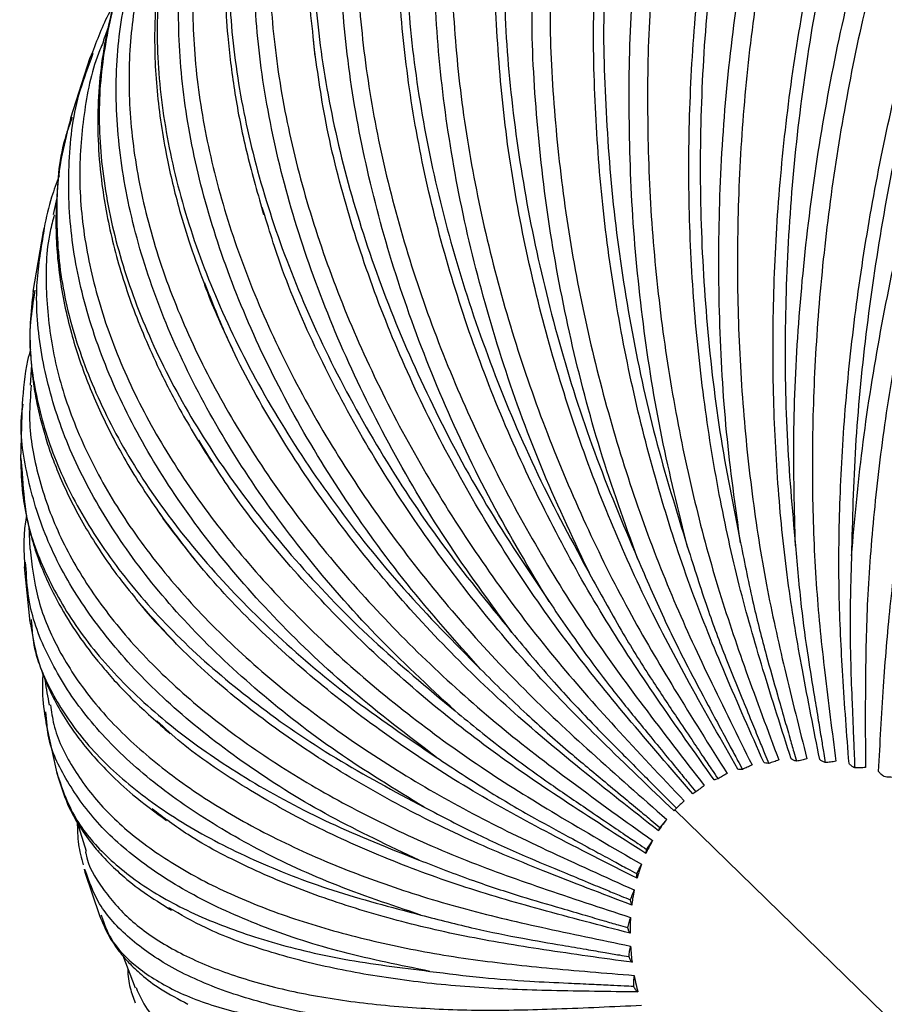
# Paper-space layout '_Trimétrica' of a CAD drawing. Header units: millimetres. Extents: x -718 to 155, y -810 to 550.
# Tile 2 of 29: x -718 to -653, y -746 to -672. Entities that reach past the tile are written whole.
import ezdxf

# ---------------------------------------------------------------- set-up
doc = ezdxf.new("R2010")
doc.units = ezdxf.units.MM

psp = doc.layouts.new('_Trimétrica')

# ---------------------------------------------------------------- linework, layer by layer
at = {"color": 7, "linetype": 'Continuous', "lineweight": 25}
for p, q in [((-696.045, -673.64), (-695.904, -675.077)), ((-712.616, -674.79), (-712.829, -675.283)), ((-712.708, -675.319), (-712.551, -674.863)), ((-712.801, -675.203), (-714.265, -679.75)), ((-714.242, -679.671), (-714.346, -680.123)), ((-714.142, -679.697), (-714.281, -680.1)), ((-715.284, -685.74), (-715.561, -687.003)), ((-699.906, -686.451), (-699.764, -686.984)), ((-716.328, -688.266), (-717.081, -692.774)), ((-716.252, -687.985), (-716.349, -688.374)), ((-716.264, -688.384), (-716.218, -688.026)), ((-717.066, -692.663), (-717.1, -693.075)), ((-716.941, -692.675), (-716.989, -693.053)), ((-717.195, -698.288), (-717.299, -699.812)), ((-717.888, -701.115), (-718.016, -705.472)), ((-717.991, -705.327), (-717.882, -706.452)), ((-717.403, -710.432), (-717.317, -712.158)), ((-717.733, -713.478), (-717.325, -717.632)), ((-717.724, -713.087), (-717.72, -713.641)), ((-717.597, -713.632), (-717.647, -713.134)), ((-717.22, -717.445), (-717.19, -717.744)), ((-716.02, -725.381), (-716.117, -724.396)), ((-716.116, -725.206), (-715.253, -729.123)), ((-668.58, -731.48), (-668.842, -731.748)), ((-640.221, -759.68), (-668.842, -731.748)), ((-713.753, -732.675), (-713.092, -734.859)), ((-713.242, -736.226), (-713.194, -736.442)), ((-713.19, -736.443), (-712.08, -739.701)), ((-713.105, -736.414), (-713.175, -736.248)), ((-706.963, -739.114), (-706.67, -739.305)), ((-711.973, -739.665), (-711.943, -739.736)), ((-710.339, -742.705), (-709.397, -745.142))]:
    psp.add_line(p, q, dxfattribs=at)
for points, knots in [([(-606.466, -617.542), (-607.497, -617.359), (-609.77, -616.956), (-613.487, -617.555), (-617.512, -619.088), (-621.602, -621.635), (-625.701, -625.143), (-629.74, -629.566), (-633.652, -634.829), (-637.375, -640.839), (-640.863, -647.518), (-644.075, -654.775), (-646.964, -662.513), (-649.492, -670.628), (-651.621, -678.995), (-653.325, -687.505), (-654.569, -696.033), (-655.38, -704.484), (-655.513, -709.925), (-655.58, -712.644)], [0, 0, 0, 0, 0.049401, 0.108936, 0.168006, 0.227415, 0.287225, 0.347008, 0.406541, 0.466173, 0.525278, 0.584547, 0.644103, 0.703178, 0.762549, 0.822019, 0.881085, 0.940567, 1, 1, 1, 1]), ([(-655.58, -712.644), (-655.341, -709.977), (-654.862, -704.645), (-653.551, -696.316), (-651.829, -687.909), (-649.674, -679.504), (-647.132, -671.233), (-644.234, -663.21), (-641.02, -655.545), (-637.539, -648.348), (-633.836, -641.722), (-629.964, -635.755), (-625.971, -630.525), (-621.904, -626.103), (-617.834, -622.574), (-613.825, -619.986), (-609.95, -618.402), (-606.247, -617.741), (-603.983, -618.138), (-602.858, -618.335)], [0, 0, 0, 0, 0.058697, 0.117339, 0.176447, 0.235082, 0.293789, 0.352877, 0.41147, 0.470264, 0.529294, 0.587864, 0.646769, 0.706072, 0.765348, 0.824376, 0.883503, 0.942107, 1, 1, 1, 1]), ([(-601.746, -619.216), (-602.541, -619.023), (-604.346, -618.587), (-607.377, -618.878), (-610.715, -619.876), (-614.08, -621.608), (-617.409, -623.959), (-620.696, -626.877), (-623.983, -630.376), (-627.312, -634.523), (-630.676, -639.362), (-634.019, -644.87), (-637.279, -650.995), (-640.393, -657.66), (-643.298, -664.764), (-645.939, -672.184), (-648.266, -679.787), (-650.245, -687.433), (-651.851, -694.987), (-653.079, -702.323), (-653.927, -709.33), (-654.43, -715.936), (-654.559, -722.279), (-654.541, -726.415), (-654.532, -728.571)], [0, 0, 0, 0, 0.037259, 0.08458, 0.130939, 0.176119, 0.219936, 0.262245, 0.304553, 0.34837, 0.39355, 0.439909, 0.48723, 0.535263, 0.583733, 0.632353, 0.680827, 0.728867, 0.776197, 0.822569, 0.867763, 0.911596, 0.953923, 1, 1, 1, 1]), ([(-655.765, -728.277), (-655.931, -726.084), (-656.248, -721.877), (-656.566, -715.428), (-656.503, -708.717), (-656.1, -701.604), (-655.314, -694.163), (-654.138, -686.507), (-652.571, -678.763), (-650.627, -671.068), (-648.335, -663.565), (-645.737, -656.388), (-642.884, -649.661), (-639.836, -643.485), (-636.655, -637.939), (-633.403, -633.074), (-630.139, -628.907), (-626.873, -625.422), (-623.901, -622.744), (-622.016, -621.512), (-621.224, -620.993)], [0, 0, 0, 0, 0.056831, 0.109036, 0.163099, 0.21884, 0.276034, 0.334411, 0.393661, 0.453448, 0.513415, 0.573198, 0.632441, 0.690805, 0.747984, 0.803707, 0.85775, 0.909933, 0.962116, 1, 1, 1, 1]), ([(-653.544, -728.866), (-653.429, -726.747), (-653.208, -722.683), (-652.72, -716.447), (-651.866, -709.946), (-650.661, -703.045), (-649.08, -695.815), (-647.129, -688.364), (-644.821, -680.817), (-642.187, -673.305), (-639.267, -665.968), (-636.116, -658.938), (-632.793, -652.335), (-629.364, -646.261), (-625.892, -640.792), (-622.438, -635.979), (-619.058, -631.849), (-615.753, -628.35), (-612.486, -625.448), (-609.594, -623.296), (-607.84, -622.415), (-607.138, -622.063)], [0, 0, 0, 0, 0.05401, 0.103624, 0.155004, 0.207979, 0.262334, 0.317812, 0.374122, 0.430942, 0.487932, 0.544748, 0.60105, 0.656518, 0.710859, 0.763816, 0.815177, 0.86477, 0.914363, 0.965723, 1, 1, 1, 1]), ([(-663.757, -623.283), (-664.307, -623.496), (-666.261, -624.253), (-669.265, -626.222), (-672.742, -629.115), (-675.849, -632.615), (-678.635, -636.736), (-681.055, -641.535), (-683.036, -646.984), (-684.511, -653.032), (-685.426, -659.602), (-685.743, -666.594), (-685.446, -673.888), (-684.54, -681.352), (-683.053, -688.848), (-681.029, -696.245), (-678.534, -703.421), (-675.635, -710.266), (-672.429, -716.712), (-668.788, -722.893), (-666.251, -726.92), (-664.928, -729.019)], [0, 0, 0, 0, 0.0204, 0.072499, 0.122804, 0.17311, 0.225208, 0.278927, 0.334049, 0.390313, 0.447424, 0.505057, 0.562866, 0.620502, 0.677621, 0.733897, 0.789033, 0.842769, 0.894887, 0.945214, 1, 1, 1, 1]), ([(-675.143, -714.228), (-676.378, -711.625), (-678.848, -706.422), (-681.811, -698.279), (-684.167, -690.047), (-685.833, -681.808), (-686.802, -673.689), (-687.054, -665.802), (-686.586, -658.255), (-685.407, -651.159), (-683.532, -644.611), (-680.985, -638.703), (-677.803, -633.503), (-674.002, -629.112), (-669.861, -625.639), (-666.785, -624.113), (-665.345, -623.399)], [0, 0, 0, 0, 0.071797, 0.143526, 0.215827, 0.287548, 0.359357, 0.431633, 0.503302, 0.575218, 0.647422, 0.719064, 0.791116, 0.863653, 0.936158, 1, 1, 1, 1]), ([(-669.992, -625.753), (-670.85, -626.187), (-673.366, -627.458), (-676.977, -630.551), (-680.773, -634.906), (-683.896, -640.085), (-686.326, -645.938), (-688.035, -652.404), (-689.004, -659.393), (-689.218, -666.811), (-688.676, -674.558), (-687.385, -682.516), (-685.365, -690.58), (-682.632, -698.632), (-679.275, -706.586), (-676.52, -711.681), (-675.143, -714.228)], [0, 0, 0, 0, 0.0385349, 0.1129664, 0.1873649, 0.2614523, 0.3356639, 0.4092186, 0.4829775, 0.5570934, 0.6306118, 0.7044977, 0.778506, 0.8520134, 0.9260366, 1, 1, 1, 1]), ([(-676.321, -629.948), (-676.817, -630.24), (-678.604, -631.287), (-681.291, -633.686), (-684.393, -637.132), (-687.083, -641.216), (-689.349, -645.93), (-691.106, -651.261), (-692.287, -657.153), (-692.839, -663.531), (-692.73, -670.297), (-691.95, -677.335), (-690.512, -684.516), (-688.453, -691.711), (-685.833, -698.791), (-682.725, -705.642), (-679.209, -712.16), (-675.392, -718.283), (-671.131, -724.134), (-668.179, -727.942), (-666.64, -729.926)], [0, 0, 0, 0, 0.020447, 0.073576, 0.126705, 0.181727, 0.23846, 0.296675, 0.356098, 0.416414, 0.47728, 0.538334, 0.599204, 0.659529, 0.718963, 0.777194, 0.833945, 0.888988, 0.942139, 1, 1, 1, 1]), ([(-678.306, -716.09), (-679.784, -713.616), (-682.739, -708.67), (-686.406, -700.9), (-689.433, -693.025), (-691.728, -685.119), (-693.275, -677.306), (-694.045, -669.695), (-694.029, -662.388), (-693.23, -655.491), (-691.655, -649.105), (-689.329, -643.307), (-686.269, -638.196), (-682.554, -633.76), (-679.548, -631.504), (-678.045, -630.376)], [0, 0, 0, 0, 0.076693, 0.153314, 0.230545, 0.307157, 0.383864, 0.461068, 0.537625, 0.614445, 0.691573, 0.768101, 0.845066, 0.92255, 1, 1, 1, 1]), ([(-682.014, -633.176), (-683.013, -633.988), (-684.915, -635.532), (-687.171, -637.943), (-689.433, -640.817), (-691.612, -644.366), (-693.577, -648.73), (-695.051, -653.445), (-695.809, -657.334), (-696.163, -660.175), (-696.326, -661.952), (-696.456, -664.11), (-696.509, -666.96), (-696.425, -670.216), (-696.164, -672.568), (-696.045, -673.64)], [0, 0, 0, 0, 0.089526, 0.170341, 0.247291, 0.359409, 0.471941, 0.584056, 0.695243, 0.731372, 0.766909, 0.807981, 0.865343, 0.938681, 1, 1, 1, 1]), ([(-682.117, -633.397), (-683.13, -634.166), (-685.651, -636.077), (-688.912, -640.046), (-691.934, -645.11), (-694.153, -650.838), (-695.58, -657.118), (-696.193, -663.876), (-695.983, -671.017), (-694.953, -678.447), (-693.12, -686.052), (-690.509, -693.731), (-687.144, -701.372), (-683.126, -708.895), (-679.913, -713.693), (-678.306, -716.09)], [0, 0, 0, 0, 0.053369, 0.132766, 0.211832, 0.291029, 0.369526, 0.44824, 0.527336, 0.605794, 0.684644, 0.763625, 0.842071, 0.921067, 1, 1, 1, 1]), ([(-687.902, -638.74), (-688.219, -639), (-689.707, -640.218), (-691.952, -642.931), (-694.596, -646.914), (-696.715, -651.534), (-698.275, -656.71), (-699.195, -662.405), (-699.426, -668.539), (-698.938, -675.017), (-697.728, -681.728), (-695.817, -688.55), (-693.252, -695.359), (-690.1, -702.035), (-686.448, -708.472), (-682.384, -714.574), (-678.025, -720.284), (-673.212, -725.716), (-669.891, -729.244), (-668.161, -731.082)], [0, 0, 0, 0, 0.015287, 0.071758, 0.130243, 0.190546, 0.252423, 0.315584, 0.379696, 0.444392, 0.509287, 0.573987, 0.638107, 0.701281, 0.763175, 0.823497, 0.882003, 0.938499, 1, 1, 1, 1]), ([(-681.093, -718.418), (-682.786, -716.108), (-686.172, -711.49), (-690.464, -704.195), (-694.087, -696.774), (-696.941, -689.293), (-699.002, -681.871), (-700.232, -674.609), (-700.618, -667.608), (-700.156, -660.967), (-698.845, -654.787), (-696.725, -649.124), (-693.739, -644.15), (-691.253, -640.901), (-689.578, -639.565), (-689.387, -639.413)], [0, 0, 0, 0, 0.0822455, 0.1644131, 0.247235, 0.3293934, 0.4116529, 0.4944461, 0.5765455, 0.6589268, 0.741638, 0.8237055, 0.9062427, 0.9893361, 1, 1, 1, 1]), ([(-643.032, -640.196), (-643.497, -641.024), (-645.009, -643.723), (-647.343, -648.891), (-649.997, -655.63), (-652.348, -662.857), (-654.363, -670.408), (-656.001, -678.157), (-657.24, -685.959), (-658.073, -693.675), (-658.507, -701.179), (-658.556, -708.354), (-658.268, -715.127), (-657.593, -721.639), (-657.038, -725.889), (-656.748, -728.103)], [0, 0, 0, 0, 0.036065, 0.117506, 0.200171, 0.283591, 0.367268, 0.450693, 0.533371, 0.614828, 0.694635, 0.772415, 0.847854, 0.920699, 1, 1, 1, 1]), ([(-693.012, -642.908), (-693.937, -643.963), (-695.697, -645.971), (-697.647, -648.99), (-699.515, -652.583), (-701.114, -656.928), (-702.259, -662.163), (-702.74, -667.717), (-702.582, -672.907), (-701.985, -677.678), (-701.187, -681.895), (-700.333, -684.933), (-699.906, -686.451)], [0, 0, 0, 0, 0.0950884, 0.180933, 0.2630484, 0.3844724, 0.5051001, 0.6256923, 0.7471102, 0.8290472, 0.9146021, 1, 1, 1, 1]), ([(-693.016, -643.037), (-694.031, -644.146), (-696.323, -646.648), (-698.952, -651.35), (-701.015, -656.89), (-702.19, -662.95), (-702.494, -669.422), (-701.913, -676.224), (-700.458, -683.264), (-698.151, -690.435), (-695.024, -697.642), (-691.108, -704.778), (-686.513, -711.772), (-682.899, -716.203), (-681.093, -718.418)], [0, 0, 0, 0, 0.067637, 0.15264, 0.237786, 0.322177, 0.406803, 0.491839, 0.576189, 0.660961, 0.745873, 0.83021, 0.915139, 1, 1, 1, 1]), ([(-659.79, -711.9), (-659.865, -709.167), (-660.015, -703.703), (-659.616, -695.182), (-658.763, -686.591), (-657.423, -678.014), (-655.629, -669.587), (-653.406, -661.416), (-650.765, -653.654), (-648.339, -647.55), (-646.69, -644.297), (-646.157, -643.245)], [0, 0, 0, 0, 0.117785, 0.235458, 0.354068, 0.471728, 0.589533, 0.708102, 0.825677, 0.943657, 1, 1, 1, 1]), ([(-652.152, -649.097), (-652.688, -650.488), (-654.154, -654.298), (-656.091, -661.082), (-657.967, -669.271), (-659.35, -677.75), (-660.246, -686.374), (-660.626, -695.025), (-660.531, -703.606), (-660.037, -709.136), (-659.79, -711.9)], [0, 0, 0, 0, 0.076118, 0.208558, 0.33993, 0.471959, 0.604206, 0.735559, 0.867833, 1, 1, 1, 1]), ([(-697.92, -649.35), (-698.07, -649.516), (-699.263, -650.844), (-701.002, -653.794), (-703.053, -658.245), (-704.428, -663.252), (-705.127, -668.705), (-705.081, -674.546), (-704.269, -680.679), (-702.689, -686.998), (-700.372, -693.389), (-697.372, -699.735), (-693.764, -705.927), (-689.644, -711.868), (-685.11, -717.47), (-680.285, -722.685), (-674.999, -727.614), (-671.362, -730.806), (-669.466, -732.469)], [0, 0, 0, 0, 0.008943, 0.071385, 0.135769, 0.201834, 0.269269, 0.337719, 0.406793, 0.476079, 0.545158, 0.613617, 0.681066, 0.747149, 0.811553, 0.874018, 0.934337, 1, 1, 1, 1]), ([(-683.458, -721.174), (-685.337, -719.061), (-689.093, -714.837), (-693.921, -708.112), (-698.056, -701.235), (-701.39, -694.264), (-703.892, -687.31), (-705.517, -680.469), (-706.249, -673.833), (-706.072, -667.503), (-705.008, -661.551), (-702.989, -656.123), (-701.016, -652.324), (-699.466, -650.561), (-699.157, -650.209)], [0, 0, 0, 0, 0.088739, 0.177393, 0.266754, 0.355399, 0.444152, 0.533482, 0.622063, 0.710948, 0.80019, 0.888736, 0.97779, 1, 1, 1, 1]), ([(-657.967, -727.963), (-658.411, -725.731), (-659.261, -721.448), (-660.378, -714.885), (-661.101, -708.062), (-661.49, -700.836), (-661.493, -693.282), (-661.086, -685.517), (-660.252, -677.669), (-658.996, -669.874), (-657.316, -662.295), (-655.524, -655.785), (-654.153, -652.02), (-653.606, -650.516)], [0, 0, 0, 0, 0.092716, 0.177885, 0.266085, 0.357024, 0.450331, 0.545568, 0.642232, 0.739771, 0.837602, 0.935134, 1, 1, 1, 1]), ([(-702.914, -655.55), (-703.557, -656.591), (-705.183, -659.222), (-706.769, -664.028), (-707.769, -669.802), (-707.804, -675.947), (-706.915, -682.35), (-705.103, -688.934), (-702.398, -695.597), (-698.839, -702.251), (-694.461, -708.797), (-689.382, -715.172), (-685.432, -719.174), (-683.458, -721.174)], [0, 0, 0, 0, 0.061738, 0.156017, 0.249463, 0.343167, 0.437325, 0.530724, 0.624589, 0.718611, 0.811996, 0.906036, 1, 1, 1, 1]), ([(-659.798, -656.56), (-660.28, -658.4), (-661.393, -662.649), (-662.646, -669.695), (-663.616, -677.493), (-664.125, -685.361), (-664.197, -693.143), (-663.849, -700.715), (-663.112, -707.958), (-662.045, -714.799), (-660.579, -721.38), (-659.495, -725.675), (-658.93, -727.914)], [0, 0, 0, 0, 0.081899, 0.189133, 0.296046, 0.401999, 0.506389, 0.608664, 0.708343, 0.80502, 0.898374, 1, 1, 1, 1]), ([(-663.915, -711.687), (-664.3, -708.927), (-665.068, -703.41), (-665.567, -694.811), (-665.568, -686.147), (-665.037, -677.495), (-663.954, -669.027), (-662.824, -662.616), (-661.906, -659.208), (-661.689, -658.405)], [0, 0, 0, 0, 0.158172, 0.316194, 0.475475, 0.63348, 0.791679, 0.950904, 1, 1, 1, 1]), ([(-704.874, -659.097), (-705.079, -659.528), (-705.728, -660.892), (-706.671, -663.749), (-707.59, -667.759), (-708.017, -672.47), (-707.88, -677.364), (-707.314, -681.376), (-706.667, -684.388), (-706.111, -686.556), (-705.365, -689.101), (-704.657, -691.004), (-704.277, -692.024)], [0, 0, 0, 0, 0.046479, 0.147104, 0.293117, 0.438768, 0.58506, 0.730932, 0.787333, 0.84303, 0.915961, 1, 1, 1, 1]), ([(-705.946, -661.288), (-706.027, -661.412), (-706.972, -662.857), (-708.186, -666.01), (-709.487, -670.766), (-709.984, -675.956), (-709.717, -681.457), (-708.637, -687.194), (-706.756, -693.062), (-704.106, -698.956), (-700.749, -704.771), (-696.768, -710.406), (-692.264, -715.775), (-687.345, -720.802), (-682.138, -725.448), (-676.463, -729.798), (-672.567, -732.603), (-670.536, -734.065)], [0, 0, 0, 0, 0.006467, 0.075352, 0.146035, 0.218185, 0.29142, 0.365323, 0.439453, 0.513361, 0.586606, 0.65877, 0.729472, 0.798379, 0.865211, 0.929746, 1, 1, 1, 1]), ([(-665.901, -729.491), (-667.347, -727.452), (-670.12, -723.539), (-674.113, -717.53), (-677.667, -711.252), (-680.916, -704.577), (-683.76, -697.57), (-686.122, -690.339), (-687.937, -682.998), (-689.135, -675.687), (-689.742, -668.549), (-689.602, -664.039), (-689.534, -661.808)], [0, 0, 0, 0, 0.099333, 0.19058, 0.285075, 0.382504, 0.482471, 0.584505, 0.688067, 0.792567, 0.897381, 1, 1, 1, 1]), ([(-665.076, -661.711), (-665.467, -664.132), (-666.298, -669.269), (-666.9, -677.487), (-667.016, -686.117), (-666.551, -694.784), (-665.574, -703.378), (-664.468, -708.918), (-663.915, -711.687)], [0, 0, 0, 0, 0.151361, 0.321108, 0.491136, 0.660013, 0.830075, 1, 1, 1, 1]), ([(-685.365, -724.315), (-687.396, -722.428), (-691.455, -718.657), (-696.723, -712.588), (-701.278, -706.337), (-705.005, -699.953), (-707.868, -693.538), (-709.819, -687.18), (-710.829, -680.968), (-710.905, -674.982), (-709.967, -669.348), (-708.669, -665.136), (-707.388, -663.005), (-707.05, -662.444)], [0, 0, 0, 0, 0.0964089, 0.1927264, 0.2898109, 0.3861177, 0.4825429, 0.5795938, 0.6758313, 0.7723993, 0.8693542, 0.9655543, 1, 1, 1, 1]), ([(-660.115, -727.93), (-660.829, -725.693), (-662.2, -721.402), (-664.096, -714.826), (-665.585, -707.992), (-666.749, -700.753), (-667.52, -693.188), (-667.865, -685.41), (-667.739, -677.555), (-667.191, -669.906), (-666.445, -665.046), (-666.085, -662.695)], [0, 0, 0, 0, 0.111555, 0.214029, 0.320151, 0.429568, 0.541835, 0.656423, 0.772728, 0.890086, 1, 1, 1, 1]), ([(-664.113, -728.7), (-665.333, -726.56), (-667.673, -722.456), (-671.018, -716.16), (-673.934, -709.599), (-676.538, -702.639), (-678.743, -695.348), (-680.478, -687.842), (-681.706, -680.232), (-682.312, -672.695), (-682.482, -667.409), (-682.277, -664.769), (-682.255, -664.488)], [0, 0, 0, 0, 0.109175, 0.209464, 0.313323, 0.420406, 0.530279, 0.642423, 0.756247, 0.871102, 0.986301, 1, 1, 1, 1]), ([(-681.611, -665.08), (-681.648, -667.268), (-681.728, -672.096), (-681.025, -679.89), (-679.677, -688.237), (-677.641, -696.602), (-675.021, -704.88), (-672.775, -710.201), (-671.653, -712.86)], [0, 0, 0, 0, 0.1421531, 0.3137417, 0.4856146, 0.6563241, 0.8282315, 1, 1, 1, 1]), ([(-709.327, -666.709), (-709.812, -667.863), (-710.718, -670.022), (-711.512, -673.054), (-712.011, -675.945), (-712.235, -678.829), (-712.211, -681.75), (-711.894, -685.225), (-711.121, -689.265), (-709.936, -693.111), (-708.705, -696.241), (-707.536, -698.81), (-705.941, -701.954), (-704.491, -704.285), (-703.673, -705.601)], [0, 0, 0, 0, 0.095158, 0.178112, 0.256365, 0.332394, 0.408353, 0.484683, 0.599194, 0.713061, 0.771345, 0.831354, 0.904775, 1, 1, 1, 1]), ([(-709.3, -666.72), (-709.355, -666.815), (-710.327, -668.483), (-711.336, -672.118), (-712.227, -677.571), (-712.041, -683.345), (-710.91, -689.298), (-708.814, -695.368), (-705.795, -701.456), (-701.894, -707.485), (-697.15, -713.364), (-691.688, -719.04), (-687.472, -722.557), (-685.365, -724.315)], [0, 0, 0, 0, 0.006074, 0.105947, 0.204935, 0.304199, 0.403943, 0.502883, 0.602317, 0.701917, 0.800842, 0.900461, 1, 1, 1, 1]), ([(-671.653, -712.86), (-672.622, -710.166), (-674.56, -704.78), (-676.75, -696.372), (-678.377, -687.885), (-679.329, -679.422), (-679.692, -672.394), (-679.483, -668.336), (-679.412, -666.947)], [0, 0, 0, 0, 0.180977, 0.361782, 0.544027, 0.724812, 0.905819, 1, 1, 1, 1]), ([(-670.249, -666.76), (-670.375, -667.861), (-670.79, -671.471), (-670.966, -677.822), (-670.797, -685.645), (-670.124, -693.399), (-669.021, -700.937), (-667.523, -708.149), (-665.703, -714.957), (-663.471, -721.505), (-661.875, -725.778), (-661.043, -728.005)], [0, 0, 0, 0, 0.054732, 0.179365, 0.302881, 0.424573, 0.543801, 0.66, 0.772702, 0.881529, 1, 1, 1, 1]), ([(-678.104, -667.554), (-678.159, -668.858), (-678.32, -672.635), (-677.979, -679.113), (-677.139, -686.815), (-675.765, -694.439), (-673.942, -701.844), (-671.719, -708.922), (-669.182, -715.598), (-666.221, -722.012), (-664.139, -726.195), (-663.053, -728.375)], [0, 0, 0, 0, 0.065003, 0.188283, 0.310456, 0.430826, 0.548758, 0.663695, 0.775171, 0.882817, 1, 1, 1, 1]), ([(-667.89, -712.009), (-668.575, -709.262), (-669.943, -703.77), (-671.306, -695.211), (-672.148, -686.576), (-672.349, -677.985), (-672.2, -671.661), (-671.804, -668.333), (-671.731, -667.717)], [0, 0, 0, 0, 0.191129, 0.382078, 0.574546, 0.765473, 0.956635, 1, 1, 1, 1]), ([(-662.174, -728.176), (-663.149, -725.971), (-665.019, -721.739), (-667.661, -715.254), (-669.885, -708.507), (-671.792, -701.357), (-673.299, -693.881), (-674.368, -686.186), (-674.908, -678.423), (-675.032, -672.429), (-674.798, -669.146), (-674.741, -668.358)], [0, 0, 0, 0, 0.12032, 0.230846, 0.345306, 0.46332, 0.584408, 0.708, 0.833443, 0.960022, 1, 1, 1, 1]), ([(-674.003, -668.416), (-674.039, -668.885), (-674.284, -672.057), (-674.14, -678.214), (-673.534, -686.739), (-672.251, -695.313), (-670.43, -703.805), (-668.737, -709.275), (-667.89, -712.009)], [0, 0, 0, 0, 0.033489, 0.226813, 0.420457, 0.61279, 0.806473, 1, 1, 1, 1]), ([(-710.937, -671.108), (-711.04, -671.278), (-711.704, -672.377), (-712.198, -673.685), (-712.616, -674.79)], [0, 0, 0, 0, 0.154859, 1, 1, 1, 1]), ([(-711.426, -672.913), (-711.43, -672.92), (-711.581, -673.281), (-711.701, -673.654), (-711.818, -674.02)], [0, 0, 0, 0, 0.021313, 1, 1, 1, 1]), ([(-711.798, -674.027), (-711.885, -674.222), (-712.615, -675.841), (-713.286, -679.18), (-713.715, -684.034), (-713.255, -689.166), (-711.976, -694.458), (-709.863, -699.824), (-706.959, -705.164), (-703.329, -710.386), (-699.062, -715.4), (-694.266, -720.132), (-689.052, -724.517), (-683.553, -728.528), (-677.582, -732.234), (-673.488, -734.607), (-671.354, -735.844)], [0, 0, 0, 0, 0.010352, 0.086004, 0.163225, 0.241609, 0.320707, 0.400048, 0.479152, 0.557545, 0.634782, 0.710455, 0.784206, 0.855736, 0.924808, 1, 1, 1, 1]), ([(-667.51, -730.539), (-669.158, -728.632), (-672.321, -724.973), (-676.898, -719.343), (-681.025, -713.439), (-684.855, -707.142), (-688.273, -700.51), (-691.202, -693.643), (-693.536, -686.657), (-695.225, -679.938), (-695.78, -675.669), (-696.04, -673.671)], [0, 0, 0, 0, 0.1123, 0.215458, 0.322289, 0.432436, 0.545453, 0.660806, 0.777888, 0.896029, 1, 1, 1, 1]), ([(-686.784, -727.791), (-688.931, -726.157), (-693.222, -722.891), (-698.825, -717.554), (-703.701, -712.001), (-707.729, -706.271), (-710.868, -700.456), (-713.063, -694.639), (-714.303, -688.891), (-714.51, -683.32), (-713.997, -678.754), (-713.04, -676.204), (-712.708, -675.319)], [0, 0, 0, 0, 0.10469, 0.209281, 0.314705, 0.419285, 0.523993, 0.62938, 0.733884, 0.838747, 0.94403, 1, 1, 1, 1]), ([(-714.346, -680.123), (-714.57, -681.008), (-715.009, -682.741), (-715.282, -685.179), (-715.385, -687.402), (-715.317, -689.535), (-715.1, -691.652), (-714.736, -693.772), (-714.246, -695.811), (-713.654, -697.759), (-712.982, -699.613), (-712.211, -701.446), (-711.35, -703.247), (-710.354, -705.101), (-709.205, -707.062), (-708.262, -708.442), (-707.788, -709.135)], [0, 0, 0, 0, 0.091307, 0.178796, 0.255026, 0.329282, 0.402132, 0.47522, 0.548093, 0.611564, 0.674884, 0.73783, 0.799434, 0.859701, 0.929459, 1, 1, 1, 1]), ([(-714.281, -680.1), (-714.393, -680.413), (-715.089, -682.343), (-715.404, -686.163), (-715.161, -691.493), (-713.828, -696.961), (-711.535, -702.462), (-708.288, -707.92), (-704.14, -713.262), (-699.133, -718.407), (-693.394, -723.315), (-688.987, -726.3), (-686.784, -727.792)], [0, 0, 0, 0, 0.020961, 0.12936, 0.238059, 0.347284, 0.455629, 0.564515, 0.673582, 0.781911, 0.890999, 1, 1, 1, 1]), ([(-715.118, -684.096), (-715.315, -684.618), (-715.787, -685.871), (-716.081, -687.206), (-716.252, -687.985)], [0, 0, 0, 0, 0.417132, 1, 1, 1, 1]), ([(-668.914, -731.826), (-670.74, -730.081), (-674.243, -726.734), (-679.329, -721.571), (-683.957, -716.126), (-688.291, -710.292), (-692.218, -704.121), (-695.613, -697.706), (-698.224, -691.775), (-699.37, -688.038), (-699.849, -686.476)], [0, 0, 0, 0, 0.130279, 0.249953, 0.373887, 0.501668, 0.632779, 0.7666, 0.902426, 1, 1, 1, 1]), ([(-715.484, -687.02), (-715.595, -687.438), (-716.097, -689.315), (-716.174, -692.838), (-715.661, -697.545), (-714.228, -702.359), (-711.963, -707.177), (-708.886, -711.916), (-705.072, -716.492), (-700.613, -720.83), (-695.619, -724.869), (-690.205, -728.557), (-684.51, -731.878), (-678.338, -734.882), (-674.11, -736.787), (-671.907, -737.779)], [0, 0, 0, 0, 0.02369, 0.106176, 0.189903, 0.274394, 0.359145, 0.443641, 0.52738, 0.609883, 0.690714, 0.769493, 0.8459, 0.919681, 1, 1, 1, 1]), ([(-687.693, -731.549), (-689.917, -730.189), (-694.365, -727.472), (-700.195, -722.93), (-705.288, -718.136), (-709.519, -713.117), (-712.842, -707.957), (-715.214, -702.724), (-716.565, -697.496), (-716.991, -692.678), (-716.488, -689.704), (-716.264, -688.384)], [0, 0, 0, 0, 0.113502, 0.226896, 0.341194, 0.454575, 0.568097, 0.682354, 0.795655, 0.909344, 1, 1, 1, 1]), ([(-704.277, -692.024), (-704.214, -692.202), (-703.614, -693.896), (-702.806, -695.601), (-702.083, -697.126)], [0, 0, 0, 0, 0.1054729, 1, 1, 1, 1]), ([(-670.091, -733.331), (-672.065, -731.777), (-675.854, -728.795), (-681.366, -724.178), (-686.415, -719.27), (-691.173, -713.979), (-695.522, -708.347), (-699.327, -702.457), (-702.278, -697.017), (-703.616, -693.577), (-704.168, -692.159)], [0, 0, 0, 0, 0.130583, 0.250537, 0.374761, 0.502841, 0.634258, 0.768392, 0.904535, 1, 1, 1, 1]), ([(-716.989, -693.053), (-717.113, -693.828), (-717.491, -696.196), (-717.025, -700.285), (-715.648, -705.212), (-713.217, -710.107), (-709.839, -714.887), (-705.543, -719.492), (-700.378, -723.848), (-694.474, -727.931), (-689.953, -730.343), (-687.693, -731.549)], [0, 0, 0, 0, 0.057291, 0.174988, 0.293254, 0.410568, 0.528467, 0.646562, 0.763858, 0.881977, 1, 1, 1, 1]), ([(-717.1, -693.075), (-717.185, -693.864), (-717.35, -695.404), (-717.285, -697.516), (-717.117, -699.297), (-716.874, -700.826), (-716.557, -702.285), (-716.162, -703.716), (-715.693, -705.127), (-715.088, -706.678), (-714.318, -708.365), (-713.36, -710.167), (-712.257, -711.973), (-711.008, -713.82), (-709.982, -715.096), (-709.463, -715.741)], [0, 0, 0, 0, 0.099581, 0.194362, 0.267538, 0.332898, 0.397278, 0.460245, 0.522308, 0.584206, 0.666585, 0.747693, 0.826809, 0.912377, 1, 1, 1, 1]), ([(-717.265, -697.113), (-717.343, -697.397), (-717.708, -698.739), (-717.813, -700.143), (-717.895, -701.25)], [0, 0, 0, 0, 0.211889, 1, 1, 1, 1]), ([(-717.208, -699.819), (-717.275, -700.602), (-717.463, -702.801), (-716.831, -706.472), (-715.374, -710.768), (-713.018, -715.006), (-709.858, -719.104), (-705.951, -722.993), (-701.394, -726.612), (-696.301, -729.914), (-690.787, -732.859), (-684.991, -735.445), (-678.719, -737.702), (-674.424, -739.107), (-672.185, -739.84)], [0, 0, 0, 0, 0.0492928, 0.1383483, 0.2282162, 0.3183604, 0.4082345, 0.4973022, 0.5850555, 0.6710313, 0.7548239, 0.8360935, 0.9145699, 1, 1, 1, 1]), ([(-688.076, -735.528), (-690.34, -734.46), (-694.866, -732.327), (-700.811, -728.633), (-706.012, -724.647), (-710.346, -720.385), (-713.76, -715.921), (-716.23, -711.311), (-717.601, -706.629), (-718.115, -703.253), (-717.863, -701.48), (-717.83, -701.25)], [0, 0, 0, 0, 0.122538, 0.244959, 0.368356, 0.490764, 0.613323, 0.736676, 0.858997, 0.981737, 1, 1, 1, 1]), ([(-671.023, -735.033), (-673.115, -733.693), (-677.129, -731.123), (-682.98, -727.123), (-688.359, -722.822), (-693.459, -718.144), (-698.117, -713.12), (-701.92, -708.361), (-703.831, -705.258), (-704.627, -703.965)], [0, 0, 0, 0, 0.151095, 0.289892, 0.433629, 0.581828, 0.733889, 0.889093, 1, 1, 1, 1]), ([(-718.015, -705.333), (-717.987, -706.223), (-717.935, -707.855), (-717.537, -710.008), (-717.068, -711.79), (-716.484, -713.444), (-715.784, -715.037), (-714.832, -716.849), (-713.534, -718.895), (-711.744, -721.19), (-709.613, -723.518), (-707.744, -725.169), (-706.775, -726.023)], [0, 0, 0, 0, 0.1135, 0.208078, 0.289014, 0.367276, 0.443352, 0.518704, 0.631692, 0.747689, 0.869347, 1, 1, 1, 1]), ([(-717.882, -706.452), (-717.825, -707.482), (-717.684, -709.997), (-716.278, -713.928), (-713.85, -718.181), (-710.419, -722.247), (-706.08, -726.074), (-700.866, -729.601), (-694.911, -732.814), (-690.354, -734.623), (-688.076, -735.528)], [0, 0, 0, 0, 0.090454, 0.220839, 0.350172, 0.480152, 0.610348, 0.739662, 0.869884, 1, 1, 1, 1]), ([(-707.788, -709.135), (-707.661, -709.327), (-706.825, -710.595), (-705.811, -711.845), (-704.951, -712.906)], [0, 0, 0, 0, 0.151452, 1, 1, 1, 1]), ([(-717.577, -709.61), (-717.642, -710.045), (-717.811, -711.197), (-717.757, -712.362), (-717.724, -713.087)], [0, 0, 0, 0, 0.3783783, 1, 1, 1, 1]), ([(-671.694, -736.902), (-673.871, -735.799), (-678.048, -733.681), (-684.142, -730.36), (-689.762, -726.725), (-695.102, -722.722), (-700.007, -718.367), (-704.312, -713.867), (-706.587, -710.769), (-707.681, -709.28)], [0, 0, 0, 0, 0.146294, 0.28068, 0.419849, 0.563339, 0.710567, 0.860839, 1, 1, 1, 1]), ([(-717.302, -712.157), (-717.162, -713.366), (-716.872, -715.869), (-715.355, -719.557), (-713.023, -723.186), (-709.857, -726.615), (-705.951, -729.787), (-701.394, -732.654), (-696.301, -735.185), (-690.787, -737.354), (-684.991, -739.172), (-678.719, -740.648), (-674.424, -741.532), (-672.185, -741.993)], [0, 0, 0, 0, 0.0888608, 0.1838901, 0.2792115, 0.3742474, 0.4684306, 0.5612239, 0.6521375, 0.7407426, 0.8266798, 0.9096633, 1, 1, 1, 1]), ([(-667.89, -712.009), (-667.408, -713.542), (-666.518, -716.375), (-665.124, -720.128), (-663.978, -722.929), (-663.141, -724.982), (-662.563, -726.396), (-662.133, -727.45), (-661.894, -728.031), (-661.8, -728.262)], [0, 0, 0, 0, 0.272344, 0.503116, 0.689511, 0.801165, 0.890131, 0.956409, 1, 1, 1, 1]), ([(-663.915, -711.687), (-663.604, -713.234), (-663.028, -716.092), (-662.069, -719.88), (-661.256, -722.709), (-660.664, -724.781), (-660.254, -726.209), (-659.949, -727.273), (-659.779, -727.86), (-659.712, -728.093)], [0, 0, 0, 0, 0.272344, 0.503117, 0.689512, 0.801166, 0.890132, 0.95641, 1, 1, 1, 1]), ([(-659.79, -711.9), (-659.655, -713.438), (-659.406, -716.279), (-658.899, -720.044), (-658.432, -722.854), (-658.093, -724.914), (-657.857, -726.333), (-657.682, -727.39), (-657.585, -727.973), (-657.546, -728.205)], [0, 0, 0, 0, 0.272344, 0.503117, 0.689512, 0.801166, 0.890131, 0.95641, 1, 1, 1, 1]), ([(-671.653, -712.86), (-671.009, -714.357), (-669.821, -717.123), (-668.016, -720.782), (-666.554, -723.512), (-665.487, -725.513), (-664.749, -726.891), (-664.2, -727.917), (-663.896, -728.484), (-663.775, -728.709)], [0, 0, 0, 0, 0.272344, 0.503116, 0.689512, 0.801165, 0.890131, 0.956409, 1, 1, 1, 1]), ([(-655.58, -712.644), (-655.626, -714.15), (-655.71, -716.932), (-655.664, -720.616), (-655.549, -723.364), (-655.468, -725.378), (-655.411, -726.765), (-655.369, -727.798), (-655.345, -728.369), (-655.335, -728.595)], [0, 0, 0, 0, 0.272344, 0.503116, 0.689511, 0.801165, 0.890131, 0.956409, 1, 1, 1, 1]), ([(-687.928, -739.665), (-690.192, -738.903), (-694.718, -737.381), (-700.663, -734.571), (-705.865, -731.43), (-710.195, -727.96), (-713.623, -724.223), (-716.036, -720.264), (-717.405, -716.71), (-717.545, -714.469), (-717.597, -713.632)], [0, 0, 0, 0, 0.131494, 0.262864, 0.39528, 0.526635, 0.658151, 0.790521, 0.921782, 1, 1, 1, 1]), ([(-675.143, -714.228), (-674.35, -715.666), (-672.885, -718.323), (-670.699, -721.833), (-668.944, -724.448), (-667.662, -726.365), (-666.777, -727.685), (-666.118, -728.669), (-665.753, -729.212), (-665.608, -729.427)], [0, 0, 0, 0, 0.272344, 0.503117, 0.689512, 0.801165, 0.890131, 0.95641, 1, 1, 1, 1]), ([(-709.463, -715.741), (-709.3, -715.952), (-708.298, -717.25), (-707.06, -718.51), (-706.023, -719.564)], [0, 0, 0, 0, 0.16293, 1, 1, 1, 1]), ([(-672.095, -738.911), (-674.323, -738.061), (-678.597, -736.43), (-684.837, -733.837), (-690.599, -730.919), (-696.084, -727.639), (-701.134, -724.003), (-705.679, -720.09), (-708.122, -717.308), (-709.343, -715.918)], [0, 0, 0, 0, 0.144714, 0.277648, 0.415314, 0.557254, 0.702892, 0.851541, 1, 1, 1, 1]), ([(-678.306, -716.09), (-677.378, -717.449), (-675.662, -719.958), (-673.13, -723.265), (-671.109, -725.723), (-669.634, -727.526), (-668.615, -728.767), (-667.856, -729.692), (-667.436, -730.203), (-667.269, -730.405)], [0, 0, 0, 0, 0.272344, 0.503116, 0.689511, 0.801165, 0.890131, 0.956409, 1, 1, 1, 1]), ([(-717.315, -717.611), (-717.302, -717.675), (-717.143, -718.47), (-716.906, -720.036), (-716.211, -721.936), (-715.408, -723.671), (-714.501, -725.187), (-713.531, -726.546), (-712.5, -727.795), (-711.228, -729.132), (-709.477, -730.767), (-707.925, -731.909), (-707.06, -732.545)], [0, 0, 0, 0, 0.01089, 0.134236, 0.25611, 0.367144, 0.474628, 0.560258, 0.647973, 0.739503, 0.854967, 1, 1, 1, 1]), ([(-717.19, -717.744), (-717.158, -718.211), (-717.032, -720.003), (-715.765, -722.962), (-713.409, -726.558), (-710.024, -729.884), (-705.743, -732.907), (-700.589, -735.574), (-694.697, -737.887), (-690.184, -739.072), (-687.929, -739.665)], [0, 0, 0, 0, 0.048032, 0.184498, 0.319864, 0.455906, 0.592174, 0.72752, 0.863815, 1, 1, 1, 1]), ([(-681.093, -718.418), (-680.045, -719.676), (-678.108, -722.002), (-675.271, -725.053), (-673.017, -727.317), (-671.371, -728.976), (-670.234, -730.12), (-669.387, -730.971), (-668.918, -731.441), (-668.732, -731.627)], [0, 0, 0, 0, 0.272343, 0.503115, 0.68951, 0.801164, 0.89013, 0.956409, 1, 1, 1, 1]), ([(-716.343, -721.454), (-716.364, -722.026), (-716.414, -723.348), (-716.2, -724.653), (-716.079, -725.393)], [0, 0, 0, 0, 0.432632, 1, 1, 1, 1]), ([(-683.458, -721.174), (-682.309, -722.314), (-680.185, -724.421), (-677.089, -727.172), (-674.637, -729.204), (-672.845, -730.694), (-671.608, -731.721), (-670.686, -732.485), (-670.177, -732.907), (-669.975, -733.075)], [0, 0, 0, 0, 0.272344, 0.503117, 0.689512, 0.801165, 0.890131, 0.95641, 1, 1, 1, 1]), ([(-716.21, -721.842), (-716.118, -722.441), (-716.013, -723.124), (-715.874, -723.802), (-715.858, -723.884)], [0, 0, 0, 0, 0.877609, 1, 1, 1, 1]), ([(-715.758, -723.865), (-715.692, -724.358), (-715.475, -725.988), (-714.199, -728.58), (-711.971, -731.591), (-708.884, -734.331), (-705.073, -736.766), (-700.613, -738.861), (-695.619, -740.599), (-690.205, -741.972), (-684.51, -743.001), (-678.338, -743.675), (-674.11, -744.023), (-671.907, -744.204)], [0, 0, 0, 0, 0.043303, 0.143084, 0.243171, 0.342959, 0.441851, 0.539285, 0.634744, 0.727779, 0.818014, 0.905146, 1, 1, 1, 1]), ([(-685.365, -724.315), (-684.134, -725.321), (-681.859, -727.179), (-678.555, -729.586), (-675.943, -731.355), (-674.034, -732.652), (-672.716, -733.546), (-671.734, -734.211), (-671.192, -734.578), (-670.976, -734.724)], [0, 0, 0, 0, 0.272344, 0.503116, 0.689511, 0.801165, 0.890131, 0.956409, 1, 1, 1, 1]), ([(-687.252, -743.896), (-689.477, -743.448), (-693.923, -742.552), (-699.753, -740.652), (-704.846, -738.379), (-709.071, -735.721), (-712.416, -732.733), (-714.703, -729.434), (-715.889, -726.955), (-716.006, -725.548), (-716.02, -725.381)], [0, 0, 0, 0, 0.139972, 0.279812, 0.420766, 0.56059, 0.700586, 0.841491, 0.981214, 1, 1, 1, 1]), ([(-672.219, -741.026), (-674.463, -740.444), (-678.766, -739.326), (-685.052, -737.5), (-690.857, -735.336), (-696.391, -732.821), (-701.466, -729.935), (-705.322, -727.328), (-707.181, -725.609), (-707.788, -725.049)], [0, 0, 0, 0, 0.156703, 0.300651, 0.449723, 0.603422, 0.761127, 0.922091, 1, 1, 1, 1]), ([(-686.784, -727.791), (-685.492, -728.648), (-683.105, -730.231), (-679.646, -732.258), (-676.914, -733.735), (-674.919, -734.819), (-673.541, -735.565), (-672.514, -736.121), (-671.946, -736.428), (-671.721, -736.55)], [0, 0, 0, 0, 0.2723438, 0.5031163, 0.6895113, 0.8011649, 0.8901309, 0.9564093, 1, 1, 1, 1]), ([(-663.053, -728.375), (-663.174, -728.435), (-663.417, -728.556), (-663.656, -728.658), (-663.775, -728.709)], [0, 0, 0, 0, 0.499434, 1, 1, 1, 1]), ([(-661.8, -728.262), (-661.879, -728.256), (-662.038, -728.244), (-662.129, -728.199), (-662.174, -728.176)], [0, 0, 0, 0, 0.49956, 1, 1, 1, 1]), ([(-661.043, -728.005), (-661.169, -728.053), (-661.423, -728.15), (-661.674, -728.225), (-661.8, -728.262)], [0, 0, 0, 0, 0.499434, 1, 1, 1, 1]), ([(-659.712, -728.093), (-659.797, -728.073), (-659.966, -728.033), (-660.065, -727.964), (-660.115, -727.93)], [0, 0, 0, 0, 0.49956, 1, 1, 1, 1]), ([(-658.93, -727.914), (-659.061, -727.95), (-659.321, -728.024), (-659.582, -728.07), (-659.712, -728.093)], [0, 0, 0, 0, 0.4994343, 1, 1, 1, 1]), ([(-657.546, -728.205), (-657.634, -728.17), (-657.809, -728.102), (-657.915, -728.01), (-657.967, -727.963)], [0, 0, 0, 0, 0.49956, 1, 1, 1, 1]), ([(-656.748, -728.103), (-656.881, -728.128), (-657.146, -728.178), (-657.413, -728.196), (-657.546, -728.205)], [0, 0, 0, 0, 0.499434, 1, 1, 1, 1]), ([(-655.335, -728.595), (-655.425, -728.547), (-655.603, -728.451), (-655.711, -728.335), (-655.765, -728.277)], [0, 0, 0, 0, 0.49956, 1, 1, 1, 1]), ([(-715.299, -728.932), (-714.935, -730.024), (-714.211, -732.199), (-711.875, -735.099), (-708.665, -737.678), (-704.535, -739.881), (-699.551, -741.674), (-693.837, -743.07), (-689.447, -743.621), (-687.252, -743.896)], [0, 0, 0, 0, 0.1433514, 0.2855471, 0.4284537, 0.5715971, 0.7137715, 0.8569435, 1, 1, 1, 1]), ([(-715.299, -728.933), (-715.05, -729.751), (-714.596, -731.243), (-713.615, -732.997), (-712.663, -734.332), (-711.672, -735.462), (-710.517, -736.584), (-708.988, -737.856), (-707.652, -738.685), (-706.963, -739.114)], [0, 0, 0, 0, 0.1906188, 0.3474871, 0.4881892, 0.5879964, 0.7010449, 0.8457351, 1, 1, 1, 1]), ([(-664.928, -729.019), (-665.044, -729.091), (-665.274, -729.234), (-665.497, -729.363), (-665.608, -729.427)], [0, 0, 0, 0, 0.499434, 1, 1, 1, 1]), ([(-663.775, -728.709), (-663.848, -728.717), (-663.995, -728.733), (-664.074, -728.711), (-664.113, -728.7)], [0, 0, 0, 0, 0.49956, 1, 1, 1, 1]), ([(-654.532, -728.571), (-654.665, -728.584), (-654.931, -728.61), (-655.201, -728.6), (-655.335, -728.595)], [0, 0, 0, 0, 0.499434, 1, 1, 1, 1]), ([(-653.115, -729.259), (-653.204, -729.197), (-653.381, -729.074), (-653.49, -728.935), (-653.544, -728.866)], [0, 0, 0, 0, 0.49956, 1, 1, 1, 1]), ([(-666.64, -729.926), (-666.748, -730.009), (-666.963, -730.173), (-667.167, -730.328), (-667.269, -730.405)], [0, 0, 0, 0, 0.499434, 1, 1, 1, 1]), ([(-665.608, -729.427), (-665.673, -729.449), (-665.803, -729.491), (-665.869, -729.491), (-665.901, -729.491)], [0, 0, 0, 0, 0.49956, 1, 1, 1, 1]), ([(-652.315, -729.308), (-652.447, -729.31), (-652.712, -729.314), (-652.981, -729.277), (-653.115, -729.259)], [0, 0, 0, 0, 0.499434, 1, 1, 1, 1]), ([(-667.269, -730.405), (-667.325, -730.439), (-667.436, -730.507), (-667.485, -730.528), (-667.51, -730.539)], [0, 0, 0, 0, 0.49956, 1, 1, 1, 1]), ([(-668.161, -731.082), (-668.26, -731.175), (-668.458, -731.36), (-668.641, -731.538), (-668.732, -731.627)], [0, 0, 0, 0, 0.499434, 1, 1, 1, 1]), ([(-672.064, -743.216), (-674.288, -742.91), (-678.554, -742.323), (-684.783, -741.291), (-690.534, -739.909), (-696.01, -738.182), (-701.04, -736.082), (-705.165, -733.917), (-707.263, -732.337), (-708.134, -731.681)], [0, 0, 0, 0, 0.1512123, 0.2901164, 0.4339645, 0.5822784, 0.7344565, 0.8897808, 1, 1, 1, 1]), ([(-687.693, -731.549), (-686.362, -732.245), (-683.903, -733.53), (-680.344, -735.145), (-677.536, -736.308), (-675.485, -737.161), (-674.069, -737.748), (-673.013, -738.186), (-672.43, -738.427), (-672.198, -738.523)], [0, 0, 0, 0, 0.272344, 0.503117, 0.689512, 0.801165, 0.890131, 0.95641, 1, 1, 1, 1]), ([(-668.732, -731.627), (-668.777, -731.673), (-668.868, -731.765), (-668.899, -731.805), (-668.914, -731.826)], [0, 0, 0, 0, 0.49956, 1, 1, 1, 1]), ([(-668.842, -731.748), (-668.855, -731.763), (-668.879, -731.788), (-668.903, -731.814), (-668.914, -731.826)], [0, 0, 0, 0, 0.559645, 1, 1, 1, 1]), ([(-713.753, -732.675), (-713.747, -733.229), (-713.734, -734.267), (-713.45, -735.37), (-713.318, -735.884)], [0, 0, 0, 0, 0.533241, 1, 1, 1, 1]), ([(-669.466, -732.469), (-669.587, -732.625), (-669.804, -732.905), (-670.003, -733.201), (-670.091, -733.331)], [0, 0, 0, 0, 0.556918, 1, 1, 1, 1]), ([(-669.466, -732.469), (-669.556, -732.571), (-669.735, -732.775), (-669.895, -732.975), (-669.975, -733.075)], [0, 0, 0, 0, 0.499434, 1, 1, 1, 1]), ([(-669.975, -733.075), (-670.008, -733.131), (-670.075, -733.244), (-670.086, -733.302), (-670.091, -733.331)], [0, 0, 0, 0, 0.49956, 1, 1, 1, 1]), ([(-670.536, -734.065), (-670.632, -734.241), (-670.804, -734.557), (-670.956, -734.887), (-671.023, -735.033)], [0, 0, 0, 0, 0.557516, 1, 1, 1, 1]), ([(-670.536, -734.065), (-670.615, -734.175), (-670.774, -734.395), (-670.909, -734.614), (-670.976, -734.724)], [0, 0, 0, 0, 0.499434, 1, 1, 1, 1]), ([(-713.142, -734.874), (-713.136, -734.918), (-712.985, -735.934), (-711.916, -737.695), (-709.879, -740.089), (-706.955, -742.129), (-703.33, -743.82), (-699.062, -745.134), (-694.267, -746.072), (-689.052, -746.639), (-683.553, -746.871), (-677.582, -746.734), (-673.488, -746.54), (-671.354, -746.44)], [0, 0, 0, 0, 0.004693, 0.108501, 0.212628, 0.316443, 0.419326, 0.520691, 0.620003, 0.716793, 0.810669, 0.901318, 1, 1, 1, 1]), ([(-670.976, -734.724), (-670.997, -734.79), (-671.039, -734.922), (-671.028, -734.996), (-671.023, -735.033)], [0, 0, 0, 0, 0.49956, 1, 1, 1, 1]), ([(-688.076, -735.528), (-686.729, -736.053), (-684.239, -737.023), (-680.638, -738.203), (-677.799, -739.032), (-675.724, -739.641), (-674.291, -740.06), (-673.224, -740.372), (-672.634, -740.544), (-672.4, -740.612)], [0, 0, 0, 0, 0.272344, 0.503116, 0.689511, 0.801165, 0.890131, 0.956409, 1, 1, 1, 1]), ([(-671.354, -735.844), (-671.422, -735.962), (-671.558, -736.196), (-671.667, -736.432), (-671.721, -736.55)], [0, 0, 0, 0, 0.499434, 1, 1, 1, 1]), ([(-671.354, -735.844), (-671.423, -736.038), (-671.546, -736.385), (-671.649, -736.744), (-671.694, -736.902)], [0, 0, 0, 0, 0.558092, 1, 1, 1, 1]), ([(-686.058, -748.153), (-688.204, -748.023), (-692.493, -747.761), (-698.097, -746.78), (-702.97, -745.383), (-707.003, -743.549), (-710.116, -741.305), (-712.226, -738.932), (-712.841, -737.171), (-713.105, -736.414)], [0, 0, 0, 0, 0.1476967, 0.2952533, 0.4439851, 0.5915253, 0.739247, 0.8879273, 1, 1, 1, 1]), ([(-671.721, -736.55), (-671.729, -736.624), (-671.744, -736.772), (-671.711, -736.859), (-671.694, -736.902)], [0, 0, 0, 0, 0.49956, 1, 1, 1, 1]), ([(-671.907, -737.779), (-671.963, -737.903), (-672.077, -738.149), (-672.158, -738.398), (-672.198, -738.523)], [0, 0, 0, 0, 0.499434, 1, 1, 1, 1]), ([(-671.907, -737.779), (-671.947, -737.988), (-672.021, -738.361), (-672.073, -738.742), (-672.095, -738.911)], [0, 0, 0, 0, 0.558653, 1, 1, 1, 1]), ([(-672.198, -738.523), (-672.192, -738.603), (-672.18, -738.765), (-672.124, -738.862), (-672.095, -738.911)], [0, 0, 0, 0, 0.49956, 1, 1, 1, 1]), ([(-671.633, -745.445), (-673.802, -745.421), (-677.964, -745.373), (-684.036, -745.15), (-689.633, -744.563), (-694.953, -743.64), (-699.831, -742.338), (-703.898, -740.841), (-705.981, -739.633), (-706.885, -739.109)], [0, 0, 0, 0, 0.149874, 0.287549, 0.430124, 0.577126, 0.727957, 0.881907, 1, 1, 1, 1]), ([(-712.082, -739.706), (-711.859, -740.239), (-711.453, -741.206), (-710.652, -742.364), (-709.876, -743.277), (-708.874, -744.226), (-707.444, -745.312), (-706.15, -745.985), (-705.443, -746.353)], [0, 0, 0, 0, 0.183434, 0.333241, 0.454929, 0.59951, 0.78096, 1, 1, 1, 1]), ([(-711.943, -739.736), (-711.742, -740.3), (-711.226, -741.752), (-709.311, -743.673), (-706.354, -745.507), (-702.477, -746.888), (-697.77, -747.804), (-692.343, -748.283), (-688.152, -748.196), (-686.058, -748.153)], [0, 0, 0, 0, 0.095313, 0.245482, 0.396403, 0.547573, 0.69772, 0.848921, 1, 1, 1, 1]), ([(-687.928, -739.665), (-686.587, -740.013), (-684.11, -740.655), (-680.525, -741.383), (-677.698, -741.865), (-675.632, -742.22), (-674.206, -742.464), (-673.143, -742.645), (-672.555, -742.745), (-672.322, -742.785)], [0, 0, 0, 0, 0.272344, 0.503116, 0.689512, 0.801165, 0.890131, 0.956409, 1, 1, 1, 1]), ([(-672.185, -739.84), (-672.23, -739.967), (-672.32, -740.223), (-672.373, -740.482), (-672.4, -740.612)], [0, 0, 0, 0, 0.499434, 1, 1, 1, 1]), ([(-672.185, -739.84), (-672.197, -740.059), (-672.219, -740.452), (-672.219, -740.851), (-672.219, -741.026)], [0, 0, 0, 0, 0.559202, 1, 1, 1, 1]), ([(-672.4, -740.612), (-672.379, -740.698), (-672.339, -740.869), (-672.259, -740.974), (-672.219, -741.026)], [0, 0, 0, 0, 0.49956, 1, 1, 1, 1]), ([(-672.185, -741.993), (-672.218, -742.123), (-672.285, -742.385), (-672.31, -742.651), (-672.322, -742.785)], [0, 0, 0, 0, 0.4994343, 1, 1, 1, 1]), ([(-672.185, -741.993), (-672.168, -742.22), (-672.138, -742.626), (-672.087, -743.036), (-672.064, -743.216)], [0, 0, 0, 0, 0.559745, 1, 1, 1, 1]), ([(-672.322, -742.785), (-672.288, -742.873), (-672.219, -743.051), (-672.116, -743.161), (-672.064, -743.216)], [0, 0, 0, 0, 0.49956, 1, 1, 1, 1]), ([(-709.96, -743.686), (-709.96, -743.708), (-709.963, -744.19), (-709.839, -745.077), (-709.547, -745.886), (-709.415, -746.252)], [0, 0, 0, 0, 0.0248305, 0.5592431, 1, 1, 1, 1]), ([(-687.252, -743.896), (-685.94, -744.062), (-683.516, -744.37), (-680.005, -744.635), (-677.235, -744.761), (-675.211, -744.857), (-673.813, -744.922), (-672.771, -744.97), (-672.195, -744.996), (-671.967, -745.006)], [0, 0, 0, 0, 0.272344, 0.503117, 0.689512, 0.801165, 0.890131, 0.95641, 1, 1, 1, 1]), ([(-671.907, -744.204), (-671.928, -744.337), (-671.971, -744.602), (-671.968, -744.871), (-671.967, -745.006)], [0, 0, 0, 0, 0.499434, 1, 1, 1, 1]), ([(-671.907, -744.204), (-671.861, -744.436), (-671.78, -744.849), (-671.678, -745.263), (-671.633, -745.445)], [0, 0, 0, 0, 0.560285, 1, 1, 1, 1]), ([(-709.333, -745.117), (-709.095, -745.671), (-708.546, -746.95), (-706.74, -748.528), (-704.11, -749.891), (-700.748, -750.837), (-696.768, -751.376), (-692.264, -751.517), (-687.345, -751.283), (-682.138, -750.721), (-676.463, -749.778), (-672.567, -749.045), (-670.536, -748.663)], [0, 0, 0, 0, 0.0819733, 0.1891986, 0.2961027, 0.4020475, 0.506429, 0.608696, 0.7083663, 0.8050354, 0.898382, 1, 1, 1, 1]), ([(-671.967, -745.006), (-671.919, -745.097), (-671.823, -745.278), (-671.696, -745.389), (-671.633, -745.445)], [0, 0, 0, 0, 0.49956, 1, 1, 1, 1])]:
    psp.add_open_spline(points, degree=3, knots=knots, dxfattribs=at)

doc.saveas('drawing.dxf')
